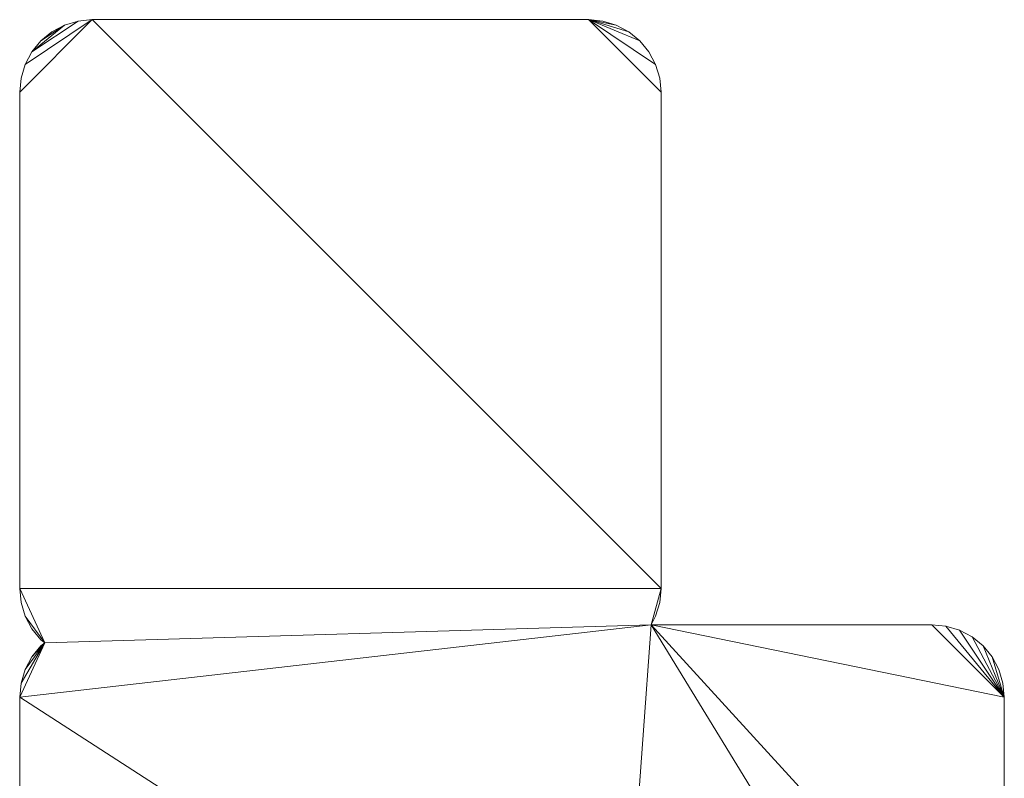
# Model space of a CAD drawing. Header units: millimetres. Extents: x -38221 to 49500, y -52000 to 43639.
# Tile 19 of 19: x 7568 to 18432, y 35266 to 43639. Entities that reach past the tile are written whole.
import ezdxf

# ---------------------------------------------------------------- set-up
doc = ezdxf.new("R2010")
doc.units = ezdxf.units.MM
doc.layers.add('A-MASS-____-OTLN', color=70, linetype='Continuous', lineweight=9)

msp = doc.modelspace()

# ---------------------------------------------------------------- meshes
at = {"layer": 'A-MASS-____-OTLN', "color": 254, "transparency": 33554560}
mesh = msp.add_polyface(dxfattribs=at)
corners = [(7568, 42839, 3200), (7568, 37361, 3200), (7583, 37205, 3200), (7629, 37055, 3200), (7703, 36917, 3200), (7802, 36796, 3200), (7844, 36761, 3200), (7802, 36727, 3200), (7703, 36606, 3200), (7629, 36468, 3200), (7583, 36317, 3200), (7568, 36161, 3200), (7568, 31161, 3200), (7583, 31005, 3200), (7629, 30855, 3200), (7703, 30717, 3200), (7802, 30596, 3200), (7923, 30496, 3200), (8062, 30422, 3200), (8212, 30377, 3200), (8368, 30361, 3200), (13368, 30361, 3200), (13524, 30377, 3200), (13674, 30422, 3200), (13812, 30496, 3200), (13934, 30596, 3200), (14033, 30717, 3200), (14107, 30855, 3200), (14153, 31005, 3200), (14168, 31161, 3200), (14168, 31897, 3200), (17632, 31897, 3200), (17788, 31913, 3200), (17938, 31958, 3200), (18077, 32032, 3200), (18198, 32132, 3200), (18297, 32253, 3200), (18371, 32391, 3200), (18417, 32541, 3200), (18432, 32697, 3200), (18432, 36161, 3200), (18417, 36317, 3200), (18371, 36468, 3200), (18297, 36606, 3200), (18198, 36727, 3200), (18077, 36827, 3200), (17938, 36900, 3200), (17788, 36946, 3200), (17632, 36961, 3200), (14534, 36961, 3200), (14584, 37055, 3200), (14630, 37205, 3200), (14645, 37361, 3200), (14645, 42839, 3200), (14630, 42995, 3200), (14584, 43145, 3200), (14510, 43283, 3200), (14411, 43404, 3200), (14290, 43504, 3200), (14151, 43578, 3200), (14001, 43623, 3200), (13845, 43639, 3200), (8368, 43639, 3200), (8212, 43623, 3200), (8062, 43578, 3200), (7923, 43504, 3200), (7802, 43404, 3200), (7703, 43283, 3200), (7629, 43145, 3200), (7583, 42995, 3200)]
mesh.append_faces([[corners[k] for k in face] for face in [(6, 3, 4, 5)]], dxfattribs={"vtx0": -1, "color": 254})
mesh.append_faces([[corners[k] for k in face] for face in [(31, 49, 30), (27, 21, 26)]], dxfattribs={"vtx0": -1, "vtx1": -1, "color": 254})
mesh.append_faces([[corners[k] for k in face] for face in [(49, 6, 11, 30), (52, 1, 6, 49)]], dxfattribs={"vtx0": -1, "vtx1": -1, "vtx2": -1, "vtx3": -1, "color": 254})
mesh.append_faces([[corners[k] for k in face] for face in [(52, 62, 0, 1)]], dxfattribs={"vtx0": -1, "vtx1": -1, "vtx3": -1, "color": 254})
mesh.append_faces([[corners[k] for k in face] for face in [(30, 20, 21, 29), (63, 67, 68, 62), (38, 32, 33, 37), (49, 39, 40, 48), (37, 33, 34), (61, 57, 58)]], dxfattribs={"vtx0": -1, "vtx2": -1, "color": 254})
mesh.append_faces([[corners[k] for k in face] for face in [(30, 11, 12, 20)]], dxfattribs={"vtx0": -1, "vtx2": -1, "vtx3": -1, "color": 254})
mesh.append_faces([[corners[k] for k in face] for face in [(6, 9, 10, 11), (21, 24, 25, 26), (6, 1, 2, 3), (21, 27, 28, 29), (61, 55, 56, 57), (40, 46, 47, 48)]], dxfattribs={"vtx0": -1, "vtx3": -1, "color": 254})
mesh.append_faces([[corners[k] for k in face] for face in [(17, 18, 16)]], dxfattribs={"vtx1": -1, "color": 254})
mesh.append_faces([[corners[k] for k in face] for face in [(13, 14, 20, 12), (69, 0, 62, 68), (63, 64, 67), (38, 39, 32), (45, 46, 40, 44), (54, 55, 61, 53), (43, 44, 40)]], dxfattribs={"vtx1": -1, "vtx2": -1, "color": 254})
mesh.append_faces([[corners[k] for k in face] for face in [(31, 32, 39, 49)]], dxfattribs={"vtx1": -1, "vtx2": -1, "vtx3": -1, "color": 254})
mesh.append_faces([[corners[k] for k in face] for face in [(14, 15, 19, 20), (15, 16, 18, 19), (61, 62, 52, 53)]], dxfattribs={"vtx1": -1, "vtx3": -1, "color": 254})
mesh.append_faces([[corners[k] for k in face] for face in [(59, 60, 61, 58)]], dxfattribs={"vtx2": -1, "color": 254})
mesh.append_faces([[corners[k] for k in face] for face in [(21, 22, 23, 24), (6, 7, 8, 9), (64, 65, 66, 67), (34, 35, 36, 37), (40, 41, 42, 43), (49, 50, 51, 52)]], dxfattribs={"vtx3": -1, "color": 254})
mesh = msp.add_polyface(dxfattribs=at)
corners = [(7568, 42839), (7583, 42995), (7629, 43145), (7703, 43283), (7802, 43404), (7923, 43504), (8062, 43578), (8212, 43623), (8368, 43639), (13845, 43639), (14001, 43623), (14151, 43578), (14290, 43504), (14411, 43404), (14510, 43283), (14584, 43145), (14630, 42995), (14645, 42839), (14645, 37361), (14630, 37205), (14584, 37055), (14534, 36961), (17632, 36961), (17788, 36946), (17938, 36900), (18077, 36827), (18198, 36727), (18297, 36606), (18371, 36468), (18417, 36317), (18432, 36161), (18432, 32697), (18417, 32541), (18371, 32391), (18297, 32253), (18198, 32132), (18077, 32032), (17938, 31958), (17788, 31913), (17632, 31897), (14168, 31897), (14168, 31161), (14153, 31005), (14107, 30855), (14033, 30717), (13934, 30596), (13812, 30496), (13674, 30422), (13524, 30377), (13368, 30361), (8368, 30361), (8212, 30377), (8062, 30422), (7923, 30496), (7802, 30596), (7703, 30717), (7629, 30855), (7583, 31005), (7568, 31161), (7568, 36161), (7583, 36317), (7629, 36468), (7703, 36606), (7802, 36727), (7844, 36761), (7802, 36796), (7703, 36917), (7629, 37055), (7583, 37205), (7568, 37361)]
mesh.append_faces([[corners[k] for k in face] for face in [(36, 33, 34, 35), (21, 18, 19, 20), (11, 9, 10), (64, 62, 63), (6, 4, 5)]], dxfattribs={"vtx0": -1, "color": 254})
mesh.append_faces([[corners[k] for k in face] for face in [(40, 59, 21, 39)]], dxfattribs={"vtx0": -1, "vtx1": -1, "vtx2": -1, "color": 254})
mesh.append_faces([[corners[k] for k in face] for face in [(18, 21, 64, 69)]], dxfattribs={"vtx0": -1, "vtx1": -1, "vtx2": -1, "vtx3": -1, "color": 254})
mesh.append_faces([[corners[k] for k in face] for face in [(40, 50, 58, 59)]], dxfattribs={"vtx0": -1, "vtx1": -1, "vtx3": -1, "color": 254})
mesh.append_faces([[corners[k] for k in face] for face in [(9, 17, 18, 8), (56, 50, 51, 55), (55, 51, 52, 54)]], dxfattribs={"vtx0": -1, "vtx2": -1, "color": 254})
mesh.append_faces([[corners[k] for k in face] for face in [(21, 30, 31, 39), (18, 69, 0, 8)]], dxfattribs={"vtx0": -1, "vtx2": -1, "vtx3": -1, "color": 254})
mesh.append_faces([[corners[k] for k in face] for face in [(49, 41, 42, 43), (9, 15, 16, 17), (49, 43, 44, 45), (50, 56, 57, 58), (64, 60, 61, 62), (64, 67, 68, 69)]], dxfattribs={"vtx0": -1, "vtx3": -1, "color": 254})
mesh.append_faces([[corners[k] for k in face] for face in [(53, 54, 52)]], dxfattribs={"vtx1": -1, "color": 254})
mesh.append_faces([[corners[k] for k in face] for face in [(36, 37, 33), (26, 27, 30, 25), (24, 25, 30, 23), (22, 23, 30, 21), (14, 15, 9, 13), (12, 13, 9, 11), (45, 46, 49), (1, 2, 8, 0)]], dxfattribs={"vtx1": -1, "vtx2": -1, "color": 254})
mesh.append_faces([[corners[k] for k in face] for face in [(59, 60, 64, 21)]], dxfattribs={"vtx1": -1, "vtx2": -1, "vtx3": -1, "color": 254})
mesh.append_faces([[corners[k] for k in face] for face in [(32, 33, 37, 38), (31, 32, 38, 39), (40, 41, 49, 50), (7, 8, 2, 3), (3, 4, 6, 7)]], dxfattribs={"vtx1": -1, "vtx3": -1, "color": 254})
mesh.append_faces([[corners[k] for k in face] for face in [(28, 29, 30, 27), (47, 48, 49, 46)]], dxfattribs={"vtx2": -1, "color": 254})
mesh.append_faces([[corners[k] for k in face] for face in [(64, 65, 66, 67)]], dxfattribs={"vtx3": -1, "color": 254})
mesh = msp.add_polyface(dxfattribs=at)
corners = [(7923, 43504, 3200), (8062, 43578, 3200), (8062, 43578), (7923, 43504)]
mesh.append_faces([[corners[k] for k in face] for face in [(3, 0, 1, 2)]], dxfattribs={"color": 254})
mesh = msp.add_polyface(dxfattribs=at)
corners = [(8062, 43578, 3200), (8212, 43623, 3200), (8212, 43623), (8062, 43578)]
mesh.append_faces([[corners[k] for k in face] for face in [(3, 0, 1, 2)]], dxfattribs={"color": 254})
mesh = msp.add_polyface(dxfattribs=at)
corners = [(8212, 43623, 3200), (8368, 43639, 3200), (8368, 43639), (8212, 43623)]
mesh.append_faces([[corners[k] for k in face] for face in [(3, 0, 1, 2)]], dxfattribs={"color": 254})
mesh = msp.add_polyface(dxfattribs=at)
corners = [(8368, 43639, 3200), (13845, 43639, 3200), (13845, 43639), (8368, 43639)]
mesh.append_faces([[corners[k] for k in face] for face in [(0, 1, 2, 3)]], dxfattribs={"color": 254})
mesh = msp.add_polyface(dxfattribs=at)
corners = [(13845, 43639, 3200), (14001, 43623, 3200), (14001, 43623), (13845, 43639)]
mesh.append_faces([[corners[k] for k in face] for face in [(0, 1, 2, 3)]], dxfattribs={"color": 254})
mesh = msp.add_polyface(dxfattribs=at)
corners = [(14001, 43623, 3200), (14151, 43578, 3200), (14151, 43578), (14001, 43623)]
mesh.append_faces([[corners[k] for k in face] for face in [(0, 1, 2, 3)]], dxfattribs={"color": 254})
mesh = msp.add_polyface(dxfattribs=at)
corners = [(14151, 43578, 3200), (14290, 43504, 3200), (14290, 43504), (14151, 43578)]
mesh.append_faces([[corners[k] for k in face] for face in [(0, 1, 2, 3)]], dxfattribs={"color": 254})
mesh = msp.add_polyface(dxfattribs=at)
corners = [(7802, 43404, 3200), (7923, 43504, 3200), (7923, 43504), (7802, 43404)]
mesh.append_faces([[corners[k] for k in face] for face in [(0, 1, 2, 3)]], dxfattribs={"color": 254})
mesh = msp.add_polyface(dxfattribs=at)
corners = [(14290, 43504, 3200), (14411, 43404, 3200), (14411, 43404), (14290, 43504)]
mesh.append_faces([[corners[k] for k in face] for face in [(3, 0, 1, 2)]], dxfattribs={"color": 254})
mesh = msp.add_polyface(dxfattribs=at)
corners = [(7703, 43283, 3200), (7802, 43404, 3200), (7802, 43404), (7703, 43283)]
mesh.append_faces([[corners[k] for k in face] for face in [(0, 1, 2, 3)]], dxfattribs={"color": 254})
mesh = msp.add_polyface(dxfattribs=at)
corners = [(14411, 43404, 3200), (14510, 43283, 3200), (14510, 43283), (14411, 43404)]
mesh.append_faces([[corners[k] for k in face] for face in [(0, 1, 2, 3)]], dxfattribs={"color": 254})
mesh = msp.add_polyface(dxfattribs=at)
corners = [(7629, 43145, 3200), (7703, 43283, 3200), (7703, 43283), (7629, 43145)]
mesh.append_faces([[corners[k] for k in face] for face in [(3, 0, 1, 2)]], dxfattribs={"color": 254})
mesh = msp.add_polyface(dxfattribs=at)
corners = [(14510, 43283, 3200), (14584, 43145, 3200), (14584, 43145), (14510, 43283)]
mesh.append_faces([[corners[k] for k in face] for face in [(0, 1, 2, 3)]], dxfattribs={"color": 254})
mesh = msp.add_polyface(dxfattribs=at)
corners = [(7583, 42995, 3200), (7629, 43145, 3200), (7629, 43145), (7583, 42995)]
mesh.append_faces([[corners[k] for k in face] for face in [(0, 1, 2, 3)]], dxfattribs={"color": 254})
mesh = msp.add_polyface(dxfattribs=at)
corners = [(14584, 43145, 3200), (14630, 42995, 3200), (14630, 42995), (14584, 43145)]
mesh.append_faces([[corners[k] for k in face] for face in [(0, 1, 2, 3)]], dxfattribs={"color": 254})
mesh = msp.add_polyface(dxfattribs=at)
corners = [(7568, 42839, 3200), (7583, 42995, 3200), (7583, 42995), (7568, 42839)]
mesh.append_faces([[corners[k] for k in face] for face in [(3, 0, 1, 2)]], dxfattribs={"color": 254})
mesh = msp.add_polyface(dxfattribs=at)
corners = [(14630, 42995, 3200), (14645, 42839, 3200), (14645, 42839), (14630, 42995)]
mesh.append_faces([[corners[k] for k in face] for face in [(3, 0, 1, 2)]], dxfattribs={"color": 254})
mesh = msp.add_polyface(dxfattribs=at)
corners = [(7568, 37361, 3200), (7568, 42839, 3200), (7568, 42839), (7568, 37361)]
mesh.append_faces([[corners[k] for k in face] for face in [(0, 1, 2, 3)]], dxfattribs={"color": 254})
mesh = msp.add_polyface(dxfattribs=at)
corners = [(14645, 42839, 3200), (14645, 37361, 3200), (14645, 37361), (14645, 42839)]
mesh.append_faces([[corners[k] for k in face] for face in [(0, 1, 2, 3)]], dxfattribs={"color": 254})
mesh = msp.add_polyface(dxfattribs=at)
corners = [(7583, 37205, 3200), (7568, 37361, 3200), (7568, 37361), (7583, 37205)]
mesh.append_faces([[corners[k] for k in face] for face in [(3, 0, 1, 2)]], dxfattribs={"color": 254})
mesh = msp.add_polyface(dxfattribs=at)
corners = [(14645, 37361, 3200), (14630, 37205, 3200), (14630, 37205), (14645, 37361)]
mesh.append_faces([[corners[k] for k in face] for face in [(3, 0, 1, 2)]], dxfattribs={"color": 254})
mesh = msp.add_polyface(dxfattribs=at)
corners = [(7629, 37055, 3200), (7583, 37205, 3200), (7583, 37205), (7629, 37055)]
mesh.append_faces([[corners[k] for k in face] for face in [(0, 1, 2, 3)]], dxfattribs={"color": 254})
mesh = msp.add_polyface(dxfattribs=at)
corners = [(14630, 37205, 3200), (14584, 37055, 3200), (14584, 37055), (14630, 37205)]
mesh.append_faces([[corners[k] for k in face] for face in [(0, 1, 2, 3)]], dxfattribs={"color": 254})
mesh = msp.add_polyface(dxfattribs=at)
corners = [(7703, 36917, 3200), (7629, 37055, 3200), (7629, 37055), (7703, 36917)]
mesh.append_faces([[corners[k] for k in face] for face in [(3, 0, 1, 2)]], dxfattribs={"color": 254})
mesh = msp.add_polyface(dxfattribs=at)
corners = [(14584, 37055, 3200), (14534, 36961, 3200), (14534, 36961), (14584, 37055)]
mesh.append_faces([[corners[k] for k in face] for face in [(0, 1, 2, 3)]], dxfattribs={"color": 254})
mesh = msp.add_polyface(dxfattribs=at)
corners = [(14534, 36961, 3200), (17632, 36961, 3200), (17632, 36961), (14534, 36961)]
mesh.append_faces([[corners[k] for k in face] for face in [(0, 1, 2, 3)]], dxfattribs={"color": 254})
mesh = msp.add_polyface(dxfattribs=at)
corners = [(17632, 36961, 3200), (17788, 36946, 3200), (17788, 36946), (17632, 36961)]
mesh.append_faces([[corners[k] for k in face] for face in [(3, 0, 1, 2)]], dxfattribs={"color": 254})
mesh = msp.add_polyface(dxfattribs=at)
corners = [(17788, 36946, 3200), (17938, 36900, 3200), (17938, 36900), (17788, 36946)]
mesh.append_faces([[corners[k] for k in face] for face in [(0, 1, 2, 3)]], dxfattribs={"color": 254})
mesh = msp.add_polyface(dxfattribs=at)
corners = [(7802, 36796, 3200), (7703, 36917, 3200), (7703, 36917), (7802, 36796)]
mesh.append_faces([[corners[k] for k in face] for face in [(0, 1, 2, 3)]], dxfattribs={"color": 254})
mesh = msp.add_polyface(dxfattribs=at)
corners = [(17938, 36900, 3200), (18077, 36827, 3200), (18077, 36827), (17938, 36900)]
mesh.append_faces([[corners[k] for k in face] for face in [(0, 1, 2, 3)]], dxfattribs={"color": 254})
mesh = msp.add_polyface(dxfattribs=at)
corners = [(7703, 36606, 3200), (7802, 36727, 3200), (7802, 36727), (7703, 36606)]
mesh.append_faces([[corners[k] for k in face] for face in [(0, 1, 2, 3)]], dxfattribs={"color": 254})
mesh = msp.add_polyface(dxfattribs=at)
corners = [(7844, 36761, 3200), (7802, 36796, 3200), (7802, 36796), (7844, 36761)]
mesh.append_faces([[corners[k] for k in face] for face in [(3, 0, 1, 2)]], dxfattribs={"color": 254})
mesh = msp.add_polyface(dxfattribs=at)
corners = [(7802, 36727, 3200), (7844, 36761, 3200), (7844, 36761), (7802, 36727)]
mesh.append_faces([[corners[k] for k in face] for face in [(3, 0, 1, 2)]], dxfattribs={"color": 254})
mesh = msp.add_polyface(dxfattribs=at)
corners = [(18077, 36827, 3200), (18198, 36727, 3200), (18198, 36727), (18077, 36827)]
mesh.append_faces([[corners[k] for k in face] for face in [(3, 0, 1, 2)]], dxfattribs={"color": 254})
mesh = msp.add_polyface(dxfattribs=at)
corners = [(18198, 36727, 3200), (18297, 36606, 3200), (18297, 36606), (18198, 36727)]
mesh.append_faces([[corners[k] for k in face] for face in [(3, 0, 1, 2)]], dxfattribs={"color": 254})
mesh = msp.add_polyface(dxfattribs=at)
corners = [(7629, 36468, 3200), (7703, 36606, 3200), (7703, 36606), (7629, 36468)]
mesh.append_faces([[corners[k] for k in face] for face in [(3, 0, 1, 2)]], dxfattribs={"color": 254})
mesh = msp.add_polyface(dxfattribs=at)
corners = [(18297, 36606, 3200), (18371, 36468, 3200), (18371, 36468), (18297, 36606)]
mesh.append_faces([[corners[k] for k in face] for face in [(3, 0, 1, 2)]], dxfattribs={"color": 254})
mesh = msp.add_polyface(dxfattribs=at)
corners = [(7583, 36317, 3200), (7629, 36468, 3200), (7629, 36468), (7583, 36317)]
mesh.append_faces([[corners[k] for k in face] for face in [(0, 1, 2, 3)]], dxfattribs={"color": 254})
mesh = msp.add_polyface(dxfattribs=at)
corners = [(18371, 36468, 3200), (18417, 36317, 3200), (18417, 36317), (18371, 36468)]
mesh.append_faces([[corners[k] for k in face] for face in [(0, 1, 2, 3)]], dxfattribs={"color": 254})
mesh = msp.add_polyface(dxfattribs=at)
corners = [(7568, 36161, 3200), (7583, 36317, 3200), (7583, 36317), (7568, 36161)]
mesh.append_faces([[corners[k] for k in face] for face in [(0, 1, 2, 3)]], dxfattribs={"color": 254})
mesh = msp.add_polyface(dxfattribs=at)
corners = [(18417, 36317, 3200), (18432, 36161, 3200), (18432, 36161), (18417, 36317)]
mesh.append_faces([[corners[k] for k in face] for face in [(3, 0, 1, 2)]], dxfattribs={"color": 254})
mesh = msp.add_polyface(dxfattribs=at)
corners = [(7568, 31161, 3200), (7568, 36161, 3200), (7568, 36161), (7568, 31161)]
mesh.append_faces([[corners[k] for k in face] for face in [(0, 1, 2, 3)]], dxfattribs={"color": 254})
mesh = msp.add_polyface(dxfattribs=at)
corners = [(18432, 36161, 3200), (18432, 32697, 3200), (18432, 32697), (18432, 36161)]
mesh.append_faces([[corners[k] for k in face] for face in [(3, 0, 1, 2)]], dxfattribs={"color": 254})

doc.saveas('drawing.dxf')
